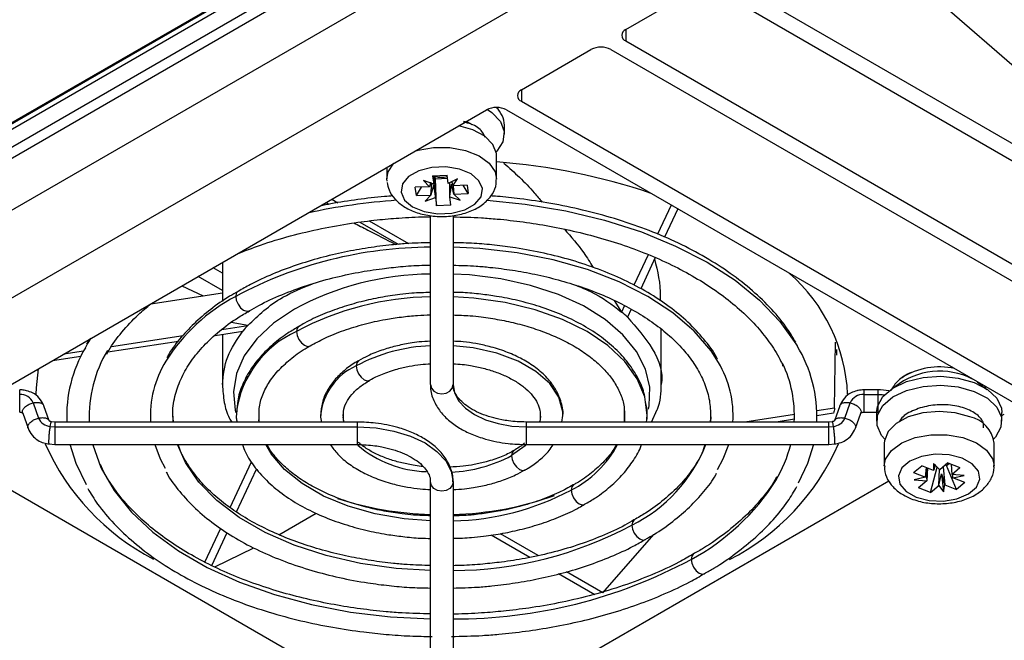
# Model space of a CAD drawing. Header units: millimetres. Extents: x -117 to 444, y -157 to 472.
# Tile 21 of 160: x 390 to 425, y -129 to -107. Entities that reach past the tile are written whole.
import ezdxf

# ---------------------------------------------------------------- set-up
doc = ezdxf.new("R2010")
doc.units = ezdxf.units.MM

msp = doc.modelspace()

# ---------------------------------------------------------------- linework, layer by layer
at = {"color": 7, "linetype": 'Continuous', "lineweight": 25}
for p, q in [((413.362, -98.251), (345.725, -137.297)), ((345.728, -136.891), (413.012, -98.049)), ((414.956, -99.172), (344.131, -140.059)), ((349.484, -133.859), (407.785, -100.202)), ((349.548, -133.866), (407.849, -100.209)), ((408.005, -100.313), (349.668, -133.99)), ((346.736, -141.67), (417.624, -100.747)), ((419.159, -103.412), (426.472, -109.775)), ((415.149, -105.646), (436.185, -117.79)), ((411.436, -107.381), (413.911, -105.952)), ((414.618, -105.952), (435.655, -118.096)), ((411.436, -107.381), (411.436, -107.789)), ((407.724, -109.524), (410.199, -108.095)), ((410.906, -108.095), (431.942, -120.239)), ((411.436, -107.789), (432.473, -119.933)), ((407.724, -109.524), (407.724, -109.932)), ((407.724, -109.932), (428.76, -122.076)), ((381.738, -124.525), (406.487, -110.238)), ((407.194, -110.238), (428.23, -122.382)), ((407.121, -111.098), (407.121, -110.783)), ((406.846, -112.69), (406.846, -111.873)), ((402.946, -112.282), (402.946, -112.69)), ((404.571, -112.577), (405.084, -112.555)), ((404.571, -112.577), (404.608, -112.872)), ((404.608, -112.872), (404.611, -112.575)), ((404.675, -112.683), (404.664, -112.595)), ((404.675, -112.683), (405.098, -112.665)), ((405.122, -112.85), (405.084, -112.555)), ((402.951, -112.773), (402.946, -112.69)), ((404.465, -112.968), (403.955, -112.989)), ((403.992, -113.286), (403.955, -112.989)), ((403.992, -113.286), (404.174, -112.98)), ((404.608, -112.872), (404.242, -112.745)), ((404.242, -112.745), (404.465, -112.968)), ((404.503, -113.264), (404.546, -112.85)), ((404.707, -113.642), (404.675, -112.683)), ((405.452, -112.693), (405.122, -112.85)), ((405.183, -113.325), (405.179, -112.823)), ((405.288, -112.932), (405.452, -112.693)), ((405.799, -112.911), (405.288, -112.932)), ((405.295, -112.932), (405.326, -113.229)), ((405.837, -113.207), (405.655, -112.917)), ((405.799, -112.911), (405.837, -113.207)), ((403.992, -113.286), (404.503, -113.264)), ((404.503, -113.264), (404.303, -113.486)), ((404.303, -113.486), (404.669, -113.347)), ((404.669, -113.347), (404.707, -113.642)), ((405.221, -113.62), (405.183, -113.325)), ((405.183, -113.325), (405.549, -113.452)), ((405.326, -113.229), (405.837, -113.207)), ((405.549, -113.452), (405.326, -113.229)), ((400.782, -113.531), (400.884, -113.59)), ((400.985, -113.414), (401.198, -113.538)), ((405.221, -113.62), (404.707, -113.642)), ((413.05, -113.618), (412.566, -114.66)), ((404.496, -119.999), (404.496, -113.997)), ((405.296, -113.988), (405.296, -119.999)), ((413.284, -113.754), (412.815, -114.764)), ((401.987, -114.227), (403.351, -115.015)), ((402.319, -114.184), (403.71, -114.988)), ((412.23, -115.383), (411.726, -116.47)), ((397.098, -115.658), (397.098, -117.041)), ((412.481, -115.483), (411.965, -116.596)), ((397.098, -116.654), (396.235, -116.156)), ((397.098, -116.042), (396.766, -115.85)), ((395.652, -116.492), (396.411, -116.845)), ((394.56, -117.131), (397.098, -116.738)), ((411.024, -117.012), (411.285, -117.42)), ((411.393, -117.187), (411.285, -117.42)), ((411.627, -117.322), (411.496, -117.604)), ((397.081, -118.041), (398.001, -117.898)), ((398.001, -117.898), (397.411, -117.798)), ((393.161, -118.647), (395.705, -118.253)), ((396.838, -118.249), (397.83, -118.096)), ((397.098, -118.209), (397.098, -120)), ((412.693, -120), (412.693, -118.023)), ((392.389, -118.376), (392.274, -118.563)), ((393.033, -118.838), (395.535, -118.451)), ((418.856, -120.838), (418.883, -118.492)), ((391.466, -118.909), (392.168, -118.8)), ((418.931, -118.958), (418.931, -118.752)), ((391.061, -119.143), (392.072, -118.987)), ((420.392, -120.187), (419.896, -120.187)), ((419.896, -120.352), (420.392, -120.352)), ((424.267, -120.195), (424.182, -120.045)), ((390.376, -120.647), (390.567, -121.19)), ((419.224, -121.19), (419.415, -120.647)), ((390.002, -121.01), (390.193, -121.553)), ((390.942, -121.291), (390.751, -120.748)), ((395.364, -121.33), (395.342, -121.041)), ((411.382, -120.951), (411.382, -121.33)), ((412.344, -121.33), (412.553, -120.884)), ((417.428, -121.059), (415.672, -121.33)), ((418.856, -120.838), (418.225, -120.936)), ((418.82, -121.015), (418.228, -121.107)), ((419.04, -120.748), (418.849, -121.291)), ((419.599, -121.553), (419.79, -121.01)), ((419.896, -120.981), (420.392, -120.981)), ((420.348, -120.988), (420.348, -121.303)), ((424.798, -121.303), (424.798, -120.988)), ((424.798, -121.099), (424.888, -121.047)), ((391.146, -121.331), (391.025, -121.318)), ((401.896, -121.33), (391.146, -121.33)), ((391.146, -121.33), (391.146, -121.5)), ((398.406, -121.33), (398.399, -121.256)), ((398.41, -121.33), (398.41, -121.235)), ((401.896, -121.5), (401.896, -121.33)), ((418.646, -121.33), (407.896, -121.33)), ((407.896, -121.33), (407.896, -121.5)), ((409.168, -121.33), (409.199, -121.094)), ((412.171, -121.33), (412.178, -121.237)), ((414.453, -121.15), (414.444, -121.33)), ((417.426, -121.231), (416.78, -121.33)), ((418.766, -121.318), (418.645, -121.331)), ((418.646, -121.5), (418.646, -121.33)), ((390.984, -121.483), (391.146, -121.5)), ((391.146, -121.5), (391.146, -122.13)), ((391.146, -121.5), (401.896, -121.5)), ((401.896, -122.13), (401.896, -121.5)), ((407.896, -121.5), (418.646, -121.5)), ((407.896, -121.5), (407.896, -122.13)), ((418.646, -121.5), (418.807, -121.483)), ((418.646, -122.13), (418.646, -121.5)), ((390.943, -122.109), (391.145, -122.13)), ((418.646, -122.13), (418.848, -122.109)), ((420.623, -122.079), (420.623, -122.895)), ((424.523, -122.895), (424.523, -122.079)), ((391.146, -122.13), (401.896, -122.13)), ((407.896, -122.13), (418.646, -122.13)), ((397.38, -124.368), (398.135, -122.741)), ((422.592, -123.023), (422.368, -122.8)), ((422.368, -122.8), (422.376, -123.047)), ((422.879, -122.778), (422.592, -123.023)), ((422.836, -122.877), (422.929, -122.798)), ((422.879, -122.778), (423.305, -122.945)), ((397.604, -124.525), (398.312, -123)), ((421.664, -123.127), (421.953, -122.881)), ((421.664, -123.127), (422.087, -123.293)), ((422.376, -123.047), (421.953, -122.881)), ((422.087, -123.293), (422.118, -122.946)), ((422.154, -122.96), (422.129, -123.417)), ((422.267, -123.829), (422.504, -122.936)), ((422.423, -122.879), (422.462, -122.894)), ((422.555, -123.584), (422.587, -123.008)), ((422.658, -123.166), (422.732, -123.812)), ((422.717, -122.916), (422.77, -123.56)), ((422.836, -122.877), (422.786, -122.857)), ((423.194, -123.726), (422.836, -122.877)), ((422.995, -122.824), (423.018, -123.19)), ((423.018, -123.19), (423.305, -122.945)), ((389.013, -123.419), (402.671, -131.304)), ((404.496, -129.668), (404.496, -123.462)), ((405.296, -123.462), (405.296, -129.668)), ((407.121, -131.304), (420.779, -123.419)), ((422.087, -123.293), (421.688, -123.38)), ((421.688, -123.38), (422.129, -123.417)), ((422.129, -123.417), (421.841, -123.662)), ((423.459, -123.227), (423.018, -123.19)), ((423.059, -123.314), (423.459, -123.227)), ((423.483, -123.48), (423.059, -123.314)), ((423.483, -123.48), (423.194, -123.726)), ((422.267, -123.829), (421.841, -123.662)), ((422.267, -123.829), (422.555, -123.584)), ((422.555, -123.584), (422.732, -123.812)), ((422.732, -123.812), (422.77, -123.56)), ((422.77, -123.56), (423.194, -123.726)), ((399.104, -125.333), (400.435, -124.567)), ((405.296, -124.658), (405.94, -124.627)), ((405.464, -124.657), (405.453, -124.65)), ((405.836, -124.638), (405.828, -124.632)), ((396.478, -126.31), (397.038, -125.104)), ((396.721, -126.426), (397.265, -125.254)), ((408.029, -126.137), (406.657, -125.345)), ((408.324, -126.073), (406.977, -125.296)), ((410.619, -127.398), (412.43, -125.328)), ((396.828, -126.477), (398.215, -125.796)), ((410.619, -127.398), (409.328, -126.653)), ((410.336, -127.469), (409.05, -126.727))]:
    msp.add_line(p, q, dxfattribs=at)
at = {"color": 7, "linetype": 'Continuous', "lineweight": 25, "flags": 128}
for points in [[(406.52, -110.22), (406.674, -110.326), (406.978, -110.646), (407.115, -111.003), (407.071, -111.368), (406.851, -111.711), (406.83, -111.732)], [(406.846, -111.873), (406.84, -111.79), (406.712, -111.463), (406.421, -111.172), (405.996, -110.944), (405.506, -110.804)], [(403.938, -111.709), (404.051, -111.675), (404.607, -111.577), (405.188, -111.577), (405.743, -111.676), (406.223, -111.866), (406.585, -112.128), (406.797, -112.441), (406.845, -112.703)], [(402.946, -112.69), (402.995, -112.438), (403.197, -112.137)], [(403.45, -113.16), (403.573, -113.442), (403.857, -113.682), (404.265, -113.852), (404.75, -113.931), (405.252, -113.91), (405.711, -113.79), (406.072, -113.588), (406.291, -113.326), (406.342, -113.037), (406.218, -112.755), (405.935, -112.514), (405.526, -112.344), (405.041, -112.265), (404.539, -112.287), (404.08, -112.406), (403.719, -112.609), (403.5, -112.871), (403.45, -113.16)], [(406.494, -113.452), (407.862, -113.589), (409.299, -113.828), (410.68, -114.159), (411.989, -114.576), (413.208, -115.076), (414.323, -115.651), (415.319, -116.294), (416.185, -116.998), (416.908, -117.754), (417.48, -118.551), (417.524, -118.625)], [(414.73, -119.217), (414.465, -118.805), (413.865, -118.104), (413.113, -117.453), (412.219, -116.865), (411.201, -116.349), (410.074, -115.915), (408.859, -115.569), (407.576, -115.318), (406.248, -115.165), (405.296, -115.118)], [(412.245, -120.874), (412.269, -120.749), (412.291, -120.095), (412.139, -119.446), (411.818, -118.818), (411.334, -118.226), (410.7, -117.683), (409.929, -117.203), (409.04, -116.796), (408.055, -116.473), (406.995, -116.24), (405.886, -116.103), (405.296, -116.071)], [(397.659, -116.679), (397.655, -116.682), (397.593, -116.753), (397.572, -116.865)], [(397.572, -116.865), (397.593, -117.003), (397.655, -117.144), (397.746, -117.268), (397.855, -117.355), (397.963, -117.393), (398.055, -117.375), (398.061, -117.371)], [(412.195, -121.223), (412.198, -121.093), (412.108, -120.434), (411.841, -119.79), (411.402, -119.179), (410.803, -118.615), (410.059, -118.112), (409.188, -117.683), (408.211, -117.337), (407.152, -117.084), (406.038, -116.929), (405.296, -116.884)], [(399.658, -117.317), (398.92, -117.814), (398.321, -118.37), (397.877, -118.972), (397.598, -119.607), (397.49, -120.259), (397.555, -120.912), (397.574, -120.988)], [(399.819, -117.927), (399.815, -117.929), (399.753, -118), (399.732, -118.112)], [(399.732, -118.112), (399.753, -118.25), (399.815, -118.391), (399.907, -118.515), (400.015, -118.602), (400.123, -118.64), (400.215, -118.622), (400.218, -118.62)], [(392.23, -118.689), (392.311, -118.551), (392.441, -118.346)], [(409.201, -121.094), (409.195, -120.963), (409.054, -120.45), (408.731, -119.965), (408.241, -119.529), (407.605, -119.162), (406.85, -118.879), (406.01, -118.693), (405.296, -118.619)], [(401.937, -119.151), (401.934, -119.153), (401.873, -119.223), (401.852, -119.336)], [(390.556, -119.434), (390.476, -120.115), (390.471, -120.34)], [(401.852, -119.336), (401.873, -119.473), (401.934, -119.615), (402.026, -119.738), (402.134, -119.826), (402.243, -119.863), (402.334, -119.846), (402.336, -119.845)], [(404.496, -119.999), (404.526, -120.124), (404.613, -120.23), (404.743, -120.3), (404.896, -120.325), (405.049, -120.3), (405.178, -120.23), (405.265, -120.124), (405.296, -119.999)], [(405.296, -119.999), (405.346, -120.291), (405.494, -120.573), (405.734, -120.832), (406.057, -121.06), (406.451, -121.247), (406.901, -121.385), (407.388, -121.471), (407.896, -121.5)], [(420.348, -120.988), (420.379, -120.774), (420.573, -120.426), (420.928, -120.124), (421.417, -119.891), (421.999, -119.747), (422.628, -119.704), (423.253, -119.765), (423.822, -119.925), (424.29, -120.172), (424.619, -120.484), (424.783, -120.837), (424.798, -120.988)], [(420.639, -121.937), (420.527, -121.807), (420.364, -121.454), (420.379, -121.089), (420.573, -120.741), (420.928, -120.438), (421.417, -120.205), (421.999, -120.062), (422.628, -120.019), (423.253, -120.08), (423.822, -120.24), (424.29, -120.486), (424.619, -120.798), (424.783, -121.152), (424.767, -121.517), (424.574, -121.865), (424.508, -121.937)], [(423.926, -119.898), (423.928, -119.899), (424.151, -120.083)], [(420.392, -120.352), (420.542, -120.357), (420.629, -120.364)], [(395.347, -121.33), (395.344, -121.282), (395.339, -121.036)], [(401.415, -121.33), (401.413, -121.32), (401.391, -121.065)], [(411.392, -120.931), (411.393, -120.938), (411.385, -121.33)], [(423.668, -121.147), (423.143, -121.002), (422.568, -120.953), (421.994, -121.004), (421.471, -121.15), (421.046, -121.379), (420.756, -121.67), (420.628, -121.997), (420.623, -122.079)], [(408.4, -121.121), (408.379, -121.32), (408.376, -121.33)], [(401.896, -121.5), (402.559, -121.537), (403.197, -121.649), (403.785, -121.83), (404.3, -122.074), (404.723, -122.372), (405.037, -122.711), (405.23, -123.079), (405.296, -123.462)], [(420.623, -122.89), (420.671, -122.647), (420.882, -122.335), (421.243, -122.072), (421.723, -121.882), (422.278, -121.782), (422.859, -121.782), (423.415, -121.88), (423.896, -122.068), (424.26, -122.33), (424.473, -122.642), (424.523, -122.878)], [(392.267, -123.561), (391.897, -122.806), (391.685, -122.13)], [(392.493, -122.13), (392.495, -122.142), (392.782, -122.949)], [(394.695, -122.13), (394.891, -122.641), (395.061, -122.969)], [(404.496, -126.606), (403.272, -126.53), (402.004, -126.352), (400.791, -126.076), (399.654, -125.707), (398.614, -125.252), (397.692, -124.719), (396.904, -124.119), (396.264, -123.463), (395.786, -122.762), (395.509, -122.13)], [(404.496, -124.84), (403.561, -124.767), (402.532, -124.59), (401.567, -124.318), (400.693, -123.958), (399.934, -123.519), (399.31, -123.015), (398.838, -122.458), (398.646, -122.13)], [(407.894, -122.141), (407.863, -122.17), (407.374, -122.524)], [(407.456, -122.342), (407.396, -122.411), (407.374, -122.524)], [(414.7, -123.02), (414.9, -122.641), (415.096, -122.13)], [(418.106, -122.13), (417.894, -122.806), (417.561, -123.497)], [(421.759, -123.996), (422.219, -124.115), (422.721, -124.136), (423.206, -124.057), (423.614, -123.886), (423.896, -123.646), (424.019, -123.364), (423.968, -123.075), (423.748, -122.813), (423.387, -122.611), (422.928, -122.492), (422.425, -122.471), (421.941, -122.55), (421.533, -122.72), (421.25, -122.961), (421.127, -123.243), (421.178, -123.532), (421.398, -123.794), (421.759, -123.996)], [(407.374, -122.524), (407.396, -122.661), (407.457, -122.803), (407.549, -122.926), (407.657, -123.014), (407.765, -123.051), (407.854, -123.035)], [(392.782, -122.949), (392.79, -122.966), (393.249, -123.764), (393.864, -124.527), (394.63, -125.243), (395.534, -125.903), (396.564, -126.498), (397.707, -127.02), (398.948, -127.461), (400.269, -127.817), (401.652, -128.081), (403.079, -128.252), (404.496, -128.324)], [(405.296, -123.462), (405.265, -123.587), (405.178, -123.693), (405.049, -123.764), (404.896, -123.789), (404.743, -123.764), (404.613, -123.693), (404.526, -123.587), (404.496, -123.462)], [(409.573, -123.566), (409.515, -123.635), (409.494, -123.748)], [(409.494, -123.748), (409.515, -123.885), (409.576, -124.026), (409.668, -124.15), (409.776, -124.237), (409.885, -124.275), (409.972, -124.259)], [(411.73, -124.815), (411.675, -124.882), (411.654, -124.995)], [(411.654, -124.995), (411.675, -125.132), (411.737, -125.273), (411.828, -125.397), (411.937, -125.484), (412.045, -125.522), (412.132, -125.507)], [(413.834, -126.03), (413.779, -126.096), (413.757, -126.209)], [(413.757, -126.209), (413.779, -126.346), (413.84, -126.488), (413.932, -126.612), (414.04, -126.699), (414.149, -126.736), (414.235, -126.721)]]:
    msp.add_lwpolyline(points, dxfattribs=at)
at = {"color": 7, "linetype": 'Continuous', "lineweight": 25}
for centre, radius, start, end in [((411.514, -107.585), 0.218, 110.7834, 249.2166), ((410.552, -108.777), 0.769, 62.6097, 117.3903), ((407.801, -109.728), 0.218, 110.7834, 249.2166), ((406.84, -110.92), 0.769, 62.6097, 117.3903), ((406.222, -110.811), 0.899, 1.788, 47.0391), ((405.222, -134.125), 22.096, 71.2211, 85.7864), ((404.896, -111.94), 0.695, 250.4522, 286.265), ((404.759, -134.974), 21.572, 93.8994, 102.3718), ((404.545, -129.91), 14.791, 90.1915, 118.1279), ((404.609, -126.526), 10.456, 90.6237, 118.2672), ((413.203, -120.64), 6.125, 2.7983, 48.5908), ((400.668, -122.691), 6.598, 117.9853, 147.702), ((404.619, -127.212), 10.329, 90.6827, 118.237), ((401.251, -121.475), 3.69, 114.3096, 172.0212), ((404.738, -124.745), 6.131, 92.266, 118.0843), ((396.325, -121.117), 4.76, 149.3385, 182.5737), ((396.888, -121.126), 4.523, 148.8068, 182.5945), ((413.452, -121.118), 4.774, 357.447, 31.4789), ((398.266, -121.116), 3.726, 148.4537, 183.304), ((411.536, -121.115), 3.715, 356.6702, 30.7101), ((413.064, -121.102), 4.364, 357.0014, 25.2981), ((402.723, -121.292), 2.142, 114.013, 174.6294), ((422.596, -122.089), 2.567, 63.0277, 128.5873), ((422.571, -121.819), 2.449, 77.0165, 122.5659), ((389.922, -120.847), 0.496, 23.7275, 93.0846), ((419.869, -120.847), 0.496, 86.9154, 156.2725), ((420.395, -122.301), 2.114, 79.3575, 90.1053), ((391.01, -121.002), 0.482, 203.0711, 266.8927), ((418.781, -121.002), 0.482, 273.1073, 336.9289), ((423.443, -122.212), 1.089, 7.0479, 78.0715), ((398.63, -118.602), 8.579, 204.0824, 242.3424), ((411.341, -118.773), 8.346, 296.9288, 336.5017), ((404.472, -119.131), 3.962, 229.7978, 268.034), ((407.723, -120.288), 3.887, 297.101, 331.6963), ((409.191, -120.096), 5.483, 296.6883, 338.2154), ((412.51, -120.895), 4.945, 329.5198, 345.5303), ((405.016, -118.088), 5.024, 272.4969, 297.9968), ((409.931, -119.075), 8.096, 298.2091, 327.6791), ((405.101, -115.48), 9.362, 271.1903, 297.9808), ((404.8, -112.924), 11.691, 251.9884, 268.5083), ((405.043, -113.261), 11.352, 271.2752, 289.8871), ((405.209, -112.913), 13.693, 270.3623, 298.0769), ((405.357, -110.589), 17.736, 269.8009, 298.2704)]:
    msp.add_arc(centre, radius, start, end, dxfattribs=at)
for centre, major_axis, ratio, start_param, end_param in [((404.778, -112.701), (0.367, 1.73), 0.14415, 1.663635, 1.755781), ((404.771, -112.795), (0.44, 1.532), 0.084937, 1.66535, 1.906417), ((404.972, -112.825), (-0.233, 1.842), 0.203986, 1.586914, 1.832097), ((404.822, -113.009), (0.225, 1.909), 0.207809, 4.570599, 4.806057), ((405.013, -112.623), (-0.42, 1.473), 0.097618, 4.260677, 4.511463), ((405.022, -112.691), (-0.398, 1.698), 0.118562, 4.541948, 4.6285), ((422.523, -123.066), (0.21, 1.418), 0.283067, 1.538152, 1.773611), ((422.554, -122.945), (0.06, 1.844), 0.229905, 1.586346, 1.837132), ((422.43, -123.144), (0.466, 1.696), 0.044232, 1.399787, 1.525312), ((422.445, -123.07), (0.402, 1.763), 0.126709, 4.445926, 4.686992), ((422.711, -122.97), (-0.446, 1.658), 0.059668, 1.673124, 1.918307), ((422.624, -123.22), (-0.154, 1.928), 0.221019, 4.646104, 4.709114)]:
    msp.add_ellipse(centre, major_axis=major_axis, ratio=ratio, start_param=start_param, end_param=end_param, dxfattribs=at)
for points, knots in [([(405.97, -110.772), (405.941, -110.749), (405.867, -110.691), (405.743, -110.666), (405.668, -110.651)], [0, 0, 0, 0, 0.3898428, 1, 1, 1, 1]), ([(406.436, -111.219), (406.407, -111.146), (406.335, -110.965), (406.044, -110.761), (405.764, -110.694), (405.671, -110.671)], [0, 0, 0, 0, 0.306809, 0.769558, 1, 1, 1, 1]), ([(407.104, -112.128), (407.477, -112.461), (407.955, -112.89), (408.369, -113.404), (408.46, -113.517)], [0, 0, 0, 0, 0.778786, 1, 1, 1, 1]), ([(402.954, -112.815), (402.973, -112.907), (403.019, -113.121), (403.219, -113.417), (403.534, -113.684), (403.953, -113.887), (404.456, -114.011), (405.001, -114.042), (405.542, -113.973), (406.041, -113.806), (406.441, -113.553), (406.707, -113.233), (406.843, -112.94), (406.83, -112.761), (406.826, -112.707)], [0, 0, 0, 0, 0.060245, 0.140823, 0.224778, 0.315978, 0.411292, 0.50667, 0.602468, 0.699791, 0.800181, 0.885059, 0.964736, 1, 1, 1, 1]), ([(403.162, -113.295), (403.063, -113.303), (402.644, -113.334), (401.903, -113.422), (401.135, -113.535), (400.696, -113.628), (400.57, -113.655)], [0, 0, 0, 0, 0.112114, 0.474743, 0.849089, 1, 1, 1, 1]), ([(417.477, -118.497), (417.366, -118.311), (417.106, -117.878), (416.556, -117.238), (415.862, -116.578), (415.061, -115.968), (414.169, -115.409), (413.194, -114.909), (412.149, -114.469), (411.051, -114.095), (409.923, -113.791), (408.796, -113.557), (407.778, -113.407), (407.06, -113.325), (406.71, -113.302), (406.63, -113.297)], [0, 0, 0, 0, 0.066962, 0.156005, 0.244941, 0.333674, 0.422112, 0.51014, 0.597603, 0.684176, 0.769165, 0.850792, 0.928139, 0.983501, 1, 1, 1, 1]), ([(397.612, -115.361), (397.888, -115.252), (398.498, -115.011), (399.509, -114.709), (400.592, -114.45), (401.625, -114.267), (402.547, -114.148), (403.422, -114.072), (404.056, -114.038), (404.432, -114.033), (404.496, -114.033)], [0, 0, 0, 0, 0.136666, 0.301988, 0.463142, 0.613832, 0.741531, 0.847165, 0.974019, 1, 1, 1, 1]), ([(405.296, -114.04), (405.632, -114.047), (406.158, -114.057), (406.989, -114.124), (407.799, -114.214), (408.744, -114.364), (409.706, -114.565), (410.674, -114.821), (411.623, -115.131), (412.536, -115.493), (413.398, -115.904), (414.196, -116.36), (414.923, -116.857), (415.569, -117.391), (416.131, -117.958), (416.593, -118.556), (416.892, -119.022), (416.999, -119.29), (417.021, -119.347)], [0, 0, 0, 0, 0.062362, 0.097401, 0.155388, 0.215215, 0.278984, 0.345049, 0.412745, 0.481552, 0.551122, 0.621236, 0.691787, 0.762777, 0.834318, 0.906693, 0.980388, 1, 1, 1, 1]), ([(401.766, -114.255), (401.929, -114.337), (402.37, -114.557), (402.919, -114.842), (403.264, -115.022)], [0, 0, 0, 0, 0.369575, 1, 1, 1, 1]), ([(409.252, -114.479), (409.493, -114.75), (409.873, -115.177), (410.167, -115.66), (410.274, -115.836)], [0, 0, 0, 0, 0.634837, 1, 1, 1, 1]), ([(404.496, -114.959), (404.204, -114.966), (403.74, -114.976), (403.002, -115.044), (402.271, -115.136), (401.422, -115.289), (400.563, -115.493), (399.704, -115.753), (398.874, -116.07), (398.185, -116.382), (397.805, -116.604), (397.663, -116.687)], [0, 0, 0, 0, 0.114965, 0.182525, 0.29425, 0.409423, 0.532117, 0.659177, 0.789367, 0.921749, 1, 1, 1, 1]), ([(414.692, -119.093), (414.682, -119.07), (414.563, -118.823), (414.22, -118.381), (413.666, -117.777), (412.994, -117.223), (412.233, -116.721), (411.39, -116.276), (410.482, -115.892), (409.528, -115.575), (408.54, -115.322), (407.617, -115.15), (406.781, -115.042), (406.04, -114.973), (405.546, -114.963), (405.296, -114.958)], [0, 0, 0, 0, 0.009152, 0.101524, 0.193818, 0.285828, 0.377408, 0.468354, 0.558414, 0.647002, 0.732663, 0.818702, 0.880646, 0.939479, 1, 1, 1, 1]), ([(398.065, -117.381), (398.173, -117.316), (398.523, -117.105), (399.203, -116.798), (400.082, -116.468), (400.997, -116.205), (401.896, -116.01), (402.706, -115.883), (403.461, -115.802), (404.037, -115.76), (404.394, -115.755), (404.496, -115.753)], [0, 0, 0, 0, 0.065605, 0.2136, 0.360085, 0.503397, 0.638943, 0.759123, 0.851783, 0.957852, 1, 1, 1, 1]), ([(405.296, -115.759), (405.571, -115.765), (406.012, -115.775), (406.716, -115.841), (407.417, -115.929), (408.229, -116.077), (409.047, -116.273), (409.86, -116.522), (410.643, -116.821), (411.381, -117.167), (412.059, -117.556), (412.667, -117.984), (413.197, -118.444), (413.643, -118.935), (414.001, -119.453), (414.263, -119.998), (414.431, -120.566), (414.443, -120.951), (414.449, -121.145)], [0, 0, 0, 0, 0.055564, 0.088815, 0.14377, 0.200365, 0.260573, 0.322809, 0.386437, 0.450976, 0.516132, 0.58177, 0.647912, 0.714751, 0.782749, 0.852723, 0.925943, 1, 1, 1, 1]), ([(412.457, -115.534), (412.563, -115.977), (412.682, -116.471), (412.659, -116.968), (412.657, -117.019)], [0, 0, 0, 0, 0.896207, 1, 1, 1, 1]), ([(398.001, -117.898), (398.374, -117.539), (398.978, -116.956), (399.933, -116.567), (400.299, -116.418)], [0, 0, 0, 0, 0.61664, 1, 1, 1, 1]), ([(409.666, -116.472), (409.842, -116.543), (410.48, -116.797), (410.947, -117.158), (411.285, -117.42)], [0, 0, 0, 0, 0.276029, 1, 1, 1, 1]), ([(397.663, -116.687), (397.56, -116.745), (397.205, -116.941), (396.674, -117.323), (396.072, -117.831), (395.569, -118.386), (395.253, -118.792), (395.139, -119.019), (395.129, -119.04)], [0, 0, 0, 0, 0.090222, 0.309168, 0.529968, 0.752706, 0.977865, 1, 1, 1, 1]), ([(404.496, -116.726), (404.274, -116.732), (403.909, -116.741), (403.317, -116.807), (402.712, -116.898), (402.017, -117.05), (401.324, -117.25), (400.65, -117.506), (400.144, -117.736), (399.887, -117.894), (399.822, -117.934)], [0, 0, 0, 0, 0.127473, 0.2100349, 0.3463028, 0.4864063, 0.6353051, 0.7891204, 0.94642, 1, 1, 1, 1]), ([(412.128, -120.552), (412.12, -120.49), (412.086, -120.227), (411.887, -119.78), (411.544, -119.228), (411.078, -118.718), (410.515, -118.256), (409.866, -117.85), (409.15, -117.505), (408.391, -117.224), (407.621, -117.011), (406.917, -116.87), (406.265, -116.781), (405.746, -116.73), (405.414, -116.723), (405.296, -116.721)], [0, 0, 0, 0, 0.029084, 0.123263, 0.217858, 0.312338, 0.406215, 0.499152, 0.590725, 0.680137, 0.765009, 0.843734, 0.900956, 0.964696, 1, 1, 1, 1]), ([(392.994, -118.914), (393.015, -118.872), (393.15, -118.606), (393.519, -118.134), (394.016, -117.577), (394.406, -117.257), (394.56, -117.131)], [0, 0, 0, 0, 0.066694, 0.421362, 0.772889, 1, 1, 1, 1]), ([(395.342, -121.041), (395.341, -121.03), (395.322, -120.797), (395.416, -120.362), (395.63, -119.745), (395.972, -119.167), (396.42, -118.616), (396.98, -118.099), (397.529, -117.684), (397.924, -117.46), (398.065, -117.381)], [0, 0, 0, 0, 0.008282, 0.177976, 0.331543, 0.481303, 0.628528, 0.774319, 0.919301, 1, 1, 1, 1]), ([(400.22, -118.625), (400.388, -118.532), (400.755, -118.327), (401.404, -118.069), (402.128, -117.845), (402.818, -117.692), (403.456, -117.595), (403.992, -117.536), (404.341, -117.527), (404.496, -117.523)], [0, 0, 0, 0, 0.147604, 0.323401, 0.493118, 0.661051, 0.782905, 0.904085, 1, 1, 1, 1]), ([(405.296, -117.526), (405.498, -117.531), (405.836, -117.54), (406.387, -117.603), (406.955, -117.689), (407.604, -117.833), (408.245, -118.021), (408.865, -118.256), (409.442, -118.535), (409.961, -118.851), (410.413, -119.201), (410.787, -119.577), (411.083, -119.977), (411.283, -120.402), (411.386, -120.729), (411.382, -120.915), (411.382, -120.951)], [0, 0, 0, 0, 0.062502, 0.104434, 0.173553, 0.244477, 0.319639, 0.397001, 0.47578, 0.555452, 0.635848, 0.717149, 0.800026, 0.885953, 0.977593, 1, 1, 1, 1]), ([(411.496, -117.604), (411.819, -117.971), (412.473, -118.717), (412.774, -119.574), (412.692, -119.999), (412.692, -120)], [0, 0, 0, 0, 0.491284, 0.998034, 1, 1, 1, 1]), ([(397.099, -120), (397.131, -119.667), (397.195, -119.009), (397.62, -118.398), (397.83, -118.096)], [0, 0, 0, 0, 0.506506, 1, 1, 1, 1]), ([(399.822, -117.934), (399.689, -118.011), (399.353, -118.204), (398.891, -118.564), (398.437, -119.006), (398.067, -119.492), (397.794, -120.018), (397.632, -120.509), (397.618, -120.825), (397.613, -120.949)], [0, 0, 0, 0, 0.101101, 0.255103, 0.410836, 0.568545, 0.728994, 0.893797, 1, 1, 1, 1]), ([(404.496, -118.462), (404.359, -118.467), (404.113, -118.476), (403.699, -118.538), (403.249, -118.628), (402.748, -118.777), (402.302, -118.951), (402.049, -119.094), (401.94, -119.156)], [0, 0, 0, 0, 0.143326, 0.258128, 0.446864, 0.639793, 0.843957, 1, 1, 1, 1]), ([(409.199, -121.094), (409.2, -121.091), (409.223, -120.919), (409.138, -120.582), (408.937, -120.12), (408.61, -119.71), (408.195, -119.354), (407.712, -119.059), (407.172, -118.819), (406.634, -118.65), (406.122, -118.542), (405.694, -118.475), (405.417, -118.465), (405.296, -118.46)], [0, 0, 0, 0, 0.002619, 0.12329, 0.237801, 0.352708, 0.465742, 0.575265, 0.679527, 0.787056, 0.866386, 0.941417, 1, 1, 1, 1]), ([(398.41, -121.235), (398.403, -121.106), (398.388, -120.814), (398.514, -120.367), (398.754, -119.901), (399.103, -119.46), (399.559, -119.053), (399.937, -118.773), (400.184, -118.644), (400.22, -118.625)], [0, 0, 0, 0, 0.14117, 0.319034, 0.488064, 0.651772, 0.812917, 0.972665, 1, 1, 1, 1]), ([(401.94, -119.156), (401.901, -119.177), (401.706, -119.279), (401.411, -119.506), (401.067, -119.838), (400.805, -120.219), (400.626, -120.641), (400.603, -120.94), (400.592, -121.092)], [0, 0, 0, 0, 0.0461619, 0.2292915, 0.4157082, 0.605571, 0.8004546, 1, 1, 1, 1]), ([(402.336, -119.846), (402.343, -119.842), (402.468, -119.758), (402.793, -119.616), (403.26, -119.451), (403.724, -119.346), (404.12, -119.278), (404.377, -119.268), (404.496, -119.263)], [0, 0, 0, 0, 0.013339, 0.246718, 0.499167, 0.687595, 0.855386, 1, 1, 1, 1]), ([(405.296, -119.262), (405.406, -119.266), (405.616, -119.274), (405.975, -119.33), (406.374, -119.411), (406.812, -119.544), (407.222, -119.713), (407.59, -119.916), (407.899, -120.146), (408.14, -120.395), (408.307, -120.658), (408.397, -120.899), (408.39, -121.051), (408.387, -121.115)], [0, 0, 0, 0, 0.062326, 0.1179421, 0.2090189, 0.3015556, 0.3986665, 0.4976568, 0.5978836, 0.6996522, 0.8047258, 0.9180927, 1, 1, 1, 1]), ([(421.581, -119.568), (421.492, -119.607), (421.394, -119.65), (421.317, -119.709), (421.31, -119.715)], [0, 0, 0, 0, 0.904468, 1, 1, 1, 1]), ([(397.098, -120.005), (397.115, -120.213), (397.146, -120.61), (397.264, -121.065), (397.403, -121.283), (397.434, -121.33)], [0, 0, 0, 0, 0.461722, 0.881617, 1, 1, 1, 1]), ([(401.404, -121.071), (401.401, -121.031), (401.393, -120.888), (401.486, -120.649), (401.685, -120.351), (401.964, -120.079), (402.215, -119.922), (402.336, -119.846)], [0, 0, 0, 0, 0.099203, 0.352111, 0.578461, 0.7973, 1, 1, 1, 1]), ([(404.501, -120.011), (404.499, -120.024), (404.478, -120.192), (404.573, -120.508), (404.789, -120.916), (405.114, -121.262), (405.507, -121.545), (405.955, -121.771), (406.405, -121.929), (406.843, -122.034), (407.324, -122.112), (407.68, -122.123), (407.896, -122.13)], [0, 0, 0, 0, 0.010428, 0.139174, 0.259958, 0.380089, 0.495461, 0.602935, 0.712835, 0.794508, 0.875165, 1, 1, 1, 1]), ([(407.896, -121.33), (407.685, -121.323), (407.389, -121.312), (406.974, -121.243), (406.642, -121.163), (406.287, -121.039), (405.969, -120.883), (405.702, -120.702), (405.495, -120.504), (405.361, -120.297), (405.295, -120.131), (405.305, -120.032), (405.308, -119.998)], [0, 0, 0, 0, 0.147808, 0.207345, 0.304378, 0.402257, 0.504293, 0.607799, 0.712863, 0.821424, 0.940034, 1, 1, 1, 1]), ([(412.553, -120.884), (412.555, -120.881), (412.689, -120.595), (412.691, -120.293), (412.693, -119.995)], [0, 0, 0, 0, 0.010264, 1, 1, 1, 1]), ([(421.31, -119.715), (421.244, -119.76), (421.036, -119.904), (420.926, -120.094), (420.85, -120.224)], [0, 0, 0, 0, 0.316941, 1, 1, 1, 1]), ([(390.14, -120.219), (390.113, -120.211), (390.037, -120.19), (389.951, -120.188), (389.896, -120.187)], [0, 0, 0, 0, 0.349355, 1, 1, 1, 1]), ([(389.896, -120.352), (389.896, -120.311), (389.896, -120.272), (389.896, -120.213), (389.896, -120.193), (389.896, -120.187)], [0, 0, 0, 0, 0.5, 0.5, 1, 1, 1, 1]), ([(389.896, -120.98), (389.896, -120.98), (389.896, -120.982), (389.896, -120.967), (389.896, -120.915), (389.896, -120.821), (389.896, -120.728), (389.896, -120.649), (389.896, -120.567), (389.896, -120.463), (389.896, -120.396), (389.896, -120.352)], [0, 0, 0, 0, 0.01223, 0.105417, 0.278771, 0.452125, 0.545312, 0.640333, 0.735197, 0.827949, 1, 1, 1, 1]), ([(390.751, -120.747), (390.704, -120.653), (390.614, -120.472), (390.381, -120.294), (390.211, -120.242), (390.139, -120.22)], [0, 0, 0, 0, 0.38612, 0.740657, 1, 1, 1, 1]), ([(419.65, -120.221), (419.579, -120.242), (419.409, -120.294), (419.177, -120.472), (419.087, -120.653), (419.04, -120.747)], [0, 0, 0, 0, 0.257378, 0.612856, 1, 1, 1, 1]), ([(419.896, -120.187), (419.828, -120.189), (419.741, -120.191), (419.665, -120.213), (419.649, -120.218)], [0, 0, 0, 0, 0.782889, 1, 1, 1, 1]), ([(419.896, -120.187), (419.896, -120.193), (419.896, -120.213), (419.896, -120.272), (419.896, -120.311), (419.896, -120.352)], [0, 0, 0, 0, 0.5, 0.5, 1, 1, 1, 1]), ([(419.896, -120.352), (419.896, -120.396), (419.896, -120.463), (419.896, -120.567), (419.896, -120.649), (419.896, -120.728), (419.896, -120.821), (419.896, -120.915), (419.896, -120.967), (419.896, -120.982), (419.896, -120.98), (419.896, -120.98)], [0, 0, 0, 0, 0.172051, 0.264803, 0.359667, 0.454688, 0.547875, 0.721229, 0.894583, 0.98777, 1, 1, 1, 1]), ([(420.392, -120.187), (420.392, -120.193), (420.392, -120.213), (420.392, -120.272), (420.392, -120.311), (420.392, -120.352)], [0, 0, 0, 0, 0.5, 0.5, 1, 1, 1, 1]), ([(420.392, -120.352), (420.392, -120.396), (420.392, -120.463), (420.392, -120.567), (420.392, -120.649), (420.392, -120.728), (420.392, -120.821), (420.392, -120.915), (420.392, -120.967), (420.392, -120.983), (420.392, -120.979), (420.392, -120.979)], [0, 0, 0, 0, 0.1684629, 0.2592802, 0.3521652, 0.4452047, 0.5364479, 0.7061864, 0.8759248, 0.9671681, 1, 1, 1, 1]), ([(390.008, -121.007), (390.002, -120.994), (389.985, -120.956), (390.01, -120.891), (390.055, -120.826), (390.105, -120.778), (390.166, -120.734), (390.254, -120.684), (390.328, -120.662), (390.376, -120.647)], [0, 0, 0, 0, 0.1074918, 0.3220145, 0.4373315, 0.5549188, 0.6723108, 0.7870895, 1, 1, 1, 1]), ([(390.376, -120.647), (390.424, -120.639), (390.498, -120.627), (390.587, -120.635), (390.648, -120.65), (390.697, -120.676), (390.735, -120.708), (390.741, -120.736), (390.744, -120.751)], [0, 0, 0, 0, 0.270265, 0.415963, 0.564978, 0.714241, 0.860622, 1, 1, 1, 1]), ([(412.178, -121.237), (412.188, -121.16), (412.212, -120.964), (412.169, -120.769), (412.143, -120.65)], [0, 0, 0, 0, 0.391112, 1, 1, 1, 1]), ([(419.047, -120.751), (419.05, -120.736), (419.056, -120.708), (419.095, -120.676), (419.143, -120.65), (419.204, -120.635), (419.293, -120.627), (419.367, -120.639), (419.415, -120.647)], [0, 0, 0, 0, 0.139378, 0.285759, 0.435022, 0.584037, 0.729735, 1, 1, 1, 1]), ([(419.415, -120.647), (419.463, -120.662), (419.537, -120.684), (419.626, -120.734), (419.687, -120.778), (419.736, -120.826), (419.781, -120.891), (419.806, -120.956), (419.789, -120.994), (419.783, -121.007)], [0, 0, 0, 0, 0.212911, 0.327689, 0.445081, 0.562668, 0.677986, 0.892508, 1, 1, 1, 1]), ([(424.143, -121.537), (424.15, -121.483), (424.169, -121.316), (423.937, -121.054), (423.497, -120.816), (422.905, -120.698), (422.262, -120.72), (421.679, -120.887), (421.282, -121.106), (421.182, -121.276), (421.154, -121.323)], [0, 0, 0, 0, 0.069941, 0.215481, 0.361021, 0.506563, 0.652098, 0.797658, 0.943138, 1, 1, 1, 1]), ([(389.896, -120.981), (389.903, -120.981), (389.918, -120.981), (389.947, -120.986), (389.979, -120.996), (389.999, -121.009), (390, -121.009), (390, -121.009)], [0, 0, 0, 0, 0.094538, 0.202617, 0.455996, 0.75236, 1, 1, 1, 1]), ([(397.613, -120.949), (397.601, -121.026), (397.582, -121.154), (397.607, -121.28), (397.617, -121.33)], [0, 0, 0, 0, 0.602752, 1, 1, 1, 1]), ([(401.43, -121.33), (401.421, -121.308), (401.387, -121.22), (401.397, -121.135), (401.404, -121.071)], [0, 0, 0, 0, 0.2536151, 1, 1, 1, 1]), ([(419.791, -121.009), (419.791, -121.009), (419.792, -121.009), (419.812, -120.996), (419.844, -120.986), (419.874, -120.981), (419.889, -120.981), (419.896, -120.981)], [0, 0, 0, 0, 0.24764, 0.544004, 0.797383, 0.905462, 1, 1, 1, 1]), ([(390.199, -121.55), (390.193, -121.538), (390.176, -121.499), (390.201, -121.433), (390.246, -121.369), (390.296, -121.321), (390.356, -121.276), (390.445, -121.227), (390.519, -121.205), (390.567, -121.19)], [0, 0, 0, 0, 0.1078802, 0.3223094, 0.4375763, 0.5551125, 0.6724534, 0.7871821, 1, 1, 1, 1]), ([(390.567, -121.19), (390.615, -121.182), (390.689, -121.17), (390.778, -121.178), (390.839, -121.193), (390.887, -121.219), (390.922, -121.246), (390.928, -121.269), (390.93, -121.277)], [0, 0, 0, 0, 0.286885, 0.441544, 0.599723, 0.758165, 0.913549, 1, 1, 1, 1]), ([(391.025, -121.318), (391.013, -121.316), (390.985, -121.311), (390.958, -121.3), (390.943, -121.29), (390.943, -121.29), (390.943, -121.29)], [0, 0, 0, 0, 0.210443, 0.473325, 0.781069, 1, 1, 1, 1]), ([(390.984, -121.483), (390.991, -121.445), (391, -121.388), (391.012, -121.342), (391.02, -121.32), (391.024, -121.319), (391.026, -121.319)], [0, 0, 0, 0, 0.3849787, 0.5925183, 0.8047832, 1, 1, 1, 1]), ([(400.592, -121.092), (400.592, -121.096), (400.581, -121.175), (400.604, -121.255), (400.626, -121.33)], [0, 0, 0, 0, 0.045863, 1, 1, 1, 1]), ([(405.29, -123.45), (405.292, -123.437), (405.313, -123.269), (405.218, -122.953), (405.003, -122.545), (404.677, -122.199), (404.284, -121.916), (403.836, -121.69), (403.386, -121.532), (402.948, -121.427), (402.467, -121.349), (402.111, -121.337), (401.896, -121.33)], [0, 0, 0, 0, 0.010428, 0.139174, 0.259958, 0.380089, 0.495461, 0.602935, 0.712835, 0.794508, 0.875165, 1, 1, 1, 1]), ([(408.387, -121.115), (408.392, -121.155), (408.4, -121.226), (408.371, -121.299), (408.358, -121.33)], [0, 0, 0, 0, 0.566277, 1, 1, 1, 1]), ([(414.449, -121.145), (414.45, -121.156), (414.456, -121.218), (414.442, -121.28), (414.43, -121.33)], [0, 0, 0, 0, 0.1758697, 1, 1, 1, 1]), ([(418.765, -121.319), (418.767, -121.319), (418.771, -121.32), (418.779, -121.342), (418.791, -121.388), (418.801, -121.445), (418.807, -121.483)], [0, 0, 0, 0, 0.195217, 0.407482, 0.615021, 1, 1, 1, 1]), ([(418.848, -121.29), (418.848, -121.29), (418.848, -121.29), (418.833, -121.3), (418.806, -121.311), (418.778, -121.316), (418.766, -121.318)], [0, 0, 0, 0, 0.218931, 0.526675, 0.789557, 1, 1, 1, 1]), ([(418.861, -121.277), (418.864, -121.269), (418.869, -121.246), (418.904, -121.219), (418.952, -121.193), (419.014, -121.178), (419.102, -121.17), (419.176, -121.182), (419.224, -121.19)], [0, 0, 0, 0, 0.086451, 0.241835, 0.400277, 0.558456, 0.713115, 1, 1, 1, 1]), ([(419.224, -121.19), (419.272, -121.205), (419.346, -121.227), (419.435, -121.276), (419.496, -121.321), (419.545, -121.369), (419.59, -121.433), (419.615, -121.499), (419.598, -121.538), (419.592, -121.55)], [0, 0, 0, 0, 0.212818, 0.327547, 0.444888, 0.562424, 0.677691, 0.89212, 1, 1, 1, 1]), ([(390.193, -121.553), (390.234, -121.639), (390.313, -121.805), (390.524, -121.976), (390.738, -122.076), (390.88, -122.099), (390.943, -122.109)], [0, 0, 0, 0, 0.301459, 0.575919, 0.809956, 1, 1, 1, 1]), ([(390.943, -122.108), (390.943, -122.108), (390.94, -122.111), (390.936, -122.095), (390.933, -122.043), (390.936, -121.949), (390.942, -121.857), (390.948, -121.778), (390.956, -121.697), (390.968, -121.593), (390.978, -121.526), (390.984, -121.483)], [0, 0, 0, 0, 0.0154963, 0.108375, 0.2811559, 0.4539367, 0.5468154, 0.6415226, 0.7360725, 0.8285176, 1, 1, 1, 1]), ([(418.807, -121.483), (418.813, -121.526), (418.823, -121.593), (418.835, -121.697), (418.843, -121.778), (418.849, -121.857), (418.855, -121.949), (418.859, -122.043), (418.855, -122.095), (418.851, -122.111), (418.848, -122.108), (418.848, -122.108)], [0, 0, 0, 0, 0.171482, 0.263928, 0.358477, 0.453185, 0.546063, 0.718844, 0.891625, 0.984504, 1, 1, 1, 1]), ([(418.848, -122.109), (418.912, -122.099), (419.053, -122.076), (419.267, -121.976), (419.478, -121.805), (419.557, -121.639), (419.599, -121.553)], [0, 0, 0, 0, 0.190044, 0.424081, 0.698541, 1, 1, 1, 1]), ([(404.233, -122.909), (404.21, -122.908), (404.089, -122.902), (403.817, -122.855), (403.417, -122.776), (402.979, -122.642), (402.57, -122.474), (402.198, -122.271), (402.004, -122.117), (401.906, -122.039)], [0, 0, 0, 0, 0.023301, 0.124728, 0.290825, 0.459585, 0.636687, 0.817216, 1, 1, 1, 1]), ([(407.833, -122.078), (407.823, -122.088), (407.726, -122.183), (407.583, -122.266), (407.455, -122.34)], [0, 0, 0, 0, 0.107853, 1, 1, 1, 1]), ([(404.496, -126.427), (404.22, -126.421), (403.779, -126.411), (403.075, -126.346), (402.374, -126.257), (401.562, -126.109), (400.744, -125.913), (399.931, -125.664), (399.148, -125.365), (398.411, -125.019), (397.733, -124.63), (397.124, -124.203), (396.595, -123.742), (396.146, -123.251), (395.797, -122.733), (395.591, -122.356), (395.536, -122.152), (395.53, -122.13)], [0, 0, 0, 0, 0.064532, 0.103151, 0.166976, 0.232706, 0.302632, 0.374914, 0.448812, 0.523768, 0.599442, 0.675675, 0.752492, 0.830119, 0.909094, 0.990361, 1, 1, 1, 1]), ([(397.813, -122.13), (397.845, -122.221), (397.948, -122.508), (398.254, -122.958), (398.712, -123.469), (399.277, -123.93), (399.925, -124.336), (400.641, -124.682), (401.4, -124.963), (402.171, -125.176), (402.874, -125.316), (403.527, -125.405), (404.045, -125.456), (404.377, -125.463), (404.496, -125.466)], [0, 0, 0, 0, 0.047593, 0.150352, 0.252987, 0.354966, 0.455924, 0.555401, 0.65253, 0.744727, 0.830246, 0.892408, 0.961649, 1, 1, 1, 1]), ([(404.496, -124.66), (404.293, -124.655), (403.956, -124.646), (403.405, -124.584), (402.836, -124.497), (402.187, -124.354), (401.546, -124.165), (400.927, -123.93), (400.349, -123.652), (399.83, -123.335), (399.377, -122.986), (399.009, -122.609), (398.778, -122.32), (398.702, -122.158), (398.689, -122.13)], [0, 0, 0, 0, 0.076516, 0.127849, 0.212465, 0.29929, 0.391305, 0.486011, 0.582453, 0.679989, 0.77841, 0.877939, 0.979397, 1, 1, 1, 1]), ([(400.932, -122.13), (401.016, -122.246), (401.198, -122.5), (401.598, -122.832), (402.079, -123.128), (402.619, -123.367), (403.157, -123.536), (403.669, -123.644), (404.098, -123.711), (404.374, -123.722), (404.496, -123.726)], [0, 0, 0, 0, 0.127846, 0.280147, 0.427717, 0.568199, 0.713081, 0.81997, 0.921066, 1, 1, 1, 1]), ([(401.896, -122.13), (402.106, -122.138), (402.402, -122.149), (402.817, -122.218), (403.15, -122.298), (403.504, -122.422), (403.822, -122.578), (404.09, -122.759), (404.296, -122.957), (404.431, -123.164), (404.496, -123.33), (404.486, -123.429), (404.483, -123.463)], [0, 0, 0, 0, 0.147811, 0.207349, 0.304384, 0.402265, 0.504303, 0.607811, 0.712877, 0.82144, 0.940053, 1, 1, 1, 1]), ([(407.455, -122.34), (407.448, -122.345), (407.323, -122.429), (406.998, -122.571), (406.532, -122.735), (406.067, -122.841), (405.637, -122.913), (405.344, -122.924), (405.189, -122.93)], [0, 0, 0, 0, 0.012784, 0.236443, 0.478378, 0.658959, 0.819762, 1, 1, 1, 1]), ([(407.851, -123.03), (407.891, -123.009), (408.086, -122.907), (408.378, -122.679), (408.681, -122.4), (408.809, -122.203), (408.855, -122.13)], [0, 0, 0, 0, 0.088318, 0.438686, 0.795342, 1, 1, 1, 1]), ([(411.097, -122.13), (411.071, -122.183), (410.971, -122.385), (410.684, -122.726), (410.233, -123.133), (409.854, -123.414), (409.607, -123.542), (409.571, -123.561)], [0, 0, 0, 0, 0.101371, 0.388736, 0.671603, 0.952017, 1, 1, 1, 1]), ([(409.969, -124.253), (410.102, -124.176), (410.438, -123.982), (410.899, -123.622), (411.357, -123.18), (411.716, -122.693), (411.93, -122.339), (411.988, -122.143), (411.992, -122.13)], [0, 0, 0, 0, 0.13655, 0.344551, 0.55489, 0.767897, 0.984605, 1, 1, 1, 1]), ([(414.251, -122.13), (414.216, -122.235), (414.116, -122.536), (413.816, -123.019), (413.372, -123.57), (412.811, -124.087), (412.262, -124.503), (411.867, -124.726), (411.726, -124.806)], [0, 0, 0, 0, 0.107477, 0.307436, 0.504011, 0.698672, 0.89225, 1, 1, 1, 1]), ([(404.496, -128.146), (404.159, -128.14), (403.633, -128.13), (402.802, -128.062), (401.992, -127.972), (401.047, -127.822), (400.085, -127.621), (399.117, -127.365), (398.168, -127.055), (397.255, -126.693), (396.394, -126.282), (395.595, -125.826), (394.868, -125.329), (394.222, -124.795), (393.66, -124.228), (393.198, -123.63), (392.9, -123.164), (392.792, -122.896), (392.77, -122.84)], [0, 0, 0, 0, 0.062362, 0.097401, 0.155388, 0.215215, 0.278984, 0.345049, 0.412745, 0.481552, 0.551122, 0.621236, 0.691787, 0.762777, 0.834318, 0.906693, 0.980388, 1, 1, 1, 1]), ([(395.099, -123.094), (395.11, -123.116), (395.228, -123.363), (395.571, -123.805), (396.125, -124.409), (396.797, -124.963), (397.558, -125.466), (398.401, -125.911), (399.31, -126.294), (400.263, -126.611), (401.252, -126.864), (402.174, -127.037), (403.01, -127.144), (403.752, -127.213), (404.245, -127.223), (404.496, -127.228)], [0, 0, 0, 0, 0.009152, 0.101524, 0.193818, 0.285828, 0.377408, 0.468354, 0.558414, 0.647002, 0.732663, 0.818702, 0.880646, 0.939479, 1, 1, 1, 1]), ([(405.296, -123.725), (405.432, -123.72), (405.678, -123.711), (406.092, -123.649), (406.542, -123.559), (407.043, -123.409), (407.489, -123.235), (407.742, -123.092), (407.851, -123.03)], [0, 0, 0, 0, 0.143326, 0.258128, 0.446864, 0.639793, 0.843957, 1, 1, 1, 1]), ([(412.128, -125.499), (412.231, -125.442), (412.586, -125.246), (413.117, -124.863), (413.719, -124.355), (414.222, -123.8), (414.538, -123.394), (414.652, -123.167), (414.662, -123.147)], [0, 0, 0, 0, 0.090222, 0.309168, 0.529968, 0.752706, 0.977865, 1, 1, 1, 1]), ([(420.638, -122.889), (420.634, -122.928), (420.615, -123.093), (420.727, -123.377), (420.957, -123.687), (421.253, -123.911), (421.483, -124.012), (421.577, -124.053)], [0, 0, 0, 0, 0.076501, 0.322106, 0.563673, 0.820828, 1, 1, 1, 1]), ([(421.577, -124.053), (421.664, -124.084), (421.911, -124.171), (422.364, -124.24), (422.911, -124.23), (423.439, -124.12), (423.89, -123.919), (424.237, -123.643), (424.447, -123.315), (424.541, -123.04), (424.515, -122.895), (424.511, -122.87)], [0, 0, 0, 0, 0.07397, 0.209525, 0.344847, 0.481451, 0.621046, 0.747949, 0.864998, 0.97686, 1, 1, 1, 1]), ([(416.797, -123.273), (416.776, -123.315), (416.641, -123.581), (416.275, -124.053), (415.701, -124.679), (415.004, -125.265), (414.379, -125.715), (413.956, -125.95), (413.83, -126.02)], [0, 0, 0, 0, 0.041201, 0.260303, 0.477465, 0.693463, 0.908732, 1, 1, 1, 1]), ([(392.314, -123.689), (392.425, -123.875), (392.686, -124.308), (393.235, -124.948), (393.929, -125.608), (394.73, -126.219), (395.622, -126.777), (396.597, -127.278), (397.642, -127.717), (398.741, -128.091), (399.868, -128.395), (400.996, -128.628), (402.013, -128.782), (402.932, -128.878), (403.744, -128.938), (404.29, -128.946), (404.552, -128.95)], [0, 0, 0, 0, 0.061151, 0.142466, 0.223684, 0.304716, 0.385479, 0.465868, 0.545739, 0.6248, 0.702412, 0.776956, 0.847591, 0.898148, 0.951042, 1, 1, 1, 1]), ([(409.571, -123.561), (409.403, -123.655), (409.036, -123.859), (408.388, -124.117), (407.663, -124.341), (406.974, -124.494), (406.335, -124.591), (405.799, -124.65), (405.45, -124.659), (405.296, -124.663)], [0, 0, 0, 0, 0.147604, 0.323401, 0.493118, 0.661051, 0.782905, 0.904085, 1, 1, 1, 1]), ([(414.231, -126.713), (414.345, -126.651), (414.747, -126.428), (415.362, -125.996), (416.071, -125.423), (416.687, -124.803), (417.179, -124.203), (417.415, -123.798), (417.517, -123.623)], [0, 0, 0, 0, 0.075265, 0.267316, 0.460681, 0.65539, 0.85171, 1, 1, 1, 1]), ([(405.296, -125.461), (405.517, -125.455), (405.882, -125.445), (406.475, -125.379), (407.079, -125.288), (407.774, -125.136), (408.467, -124.936), (409.141, -124.68), (409.648, -124.45), (409.904, -124.293), (409.969, -124.253)], [0, 0, 0, 0, 0.127473, 0.210035, 0.346303, 0.486406, 0.635305, 0.78912, 0.94642, 1, 1, 1, 1]), ([(411.726, -124.806), (411.618, -124.871), (411.268, -125.082), (410.588, -125.388), (409.709, -125.718), (408.794, -125.981), (407.895, -126.177), (407.085, -126.304), (406.33, -126.384), (405.754, -126.426), (405.397, -126.432), (405.296, -126.433)], [0, 0, 0, 0, 0.0656051, 0.2135996, 0.3600847, 0.5033966, 0.638943, 0.7591233, 0.8517834, 0.9578523, 1, 1, 1, 1]), ([(405.296, -127.227), (405.587, -127.221), (406.051, -127.211), (406.789, -127.143), (407.52, -127.051), (408.369, -126.898), (409.228, -126.693), (410.087, -126.433), (410.918, -126.116), (411.606, -125.805), (411.987, -125.582), (412.128, -125.499)], [0, 0, 0, 0, 0.114965, 0.182525, 0.29425, 0.409423, 0.532117, 0.659177, 0.789367, 0.921749, 1, 1, 1, 1]), ([(413.83, -126.02), (413.664, -126.117), (413.211, -126.383), (412.378, -126.761), (411.356, -127.152), (410.283, -127.478), (409.199, -127.736), (408.167, -127.92), (407.245, -128.038), (406.369, -128.114), (405.735, -128.149), (405.359, -128.153), (405.296, -128.154)], [0, 0, 0, 0, 0.074933, 0.204829, 0.333915, 0.461465, 0.585799, 0.702061, 0.800584, 0.882083, 0.979955, 1, 1, 1, 1]), ([(405.237, -128.948), (405.608, -128.941), (406.173, -128.931), (407.053, -128.86), (407.89, -128.767), (408.867, -128.613), (409.864, -128.407), (410.87, -128.142), (411.862, -127.821), (412.817, -127.442), (413.615, -127.073), (414.062, -126.812), (414.231, -126.713)], [0, 0, 0, 0, 0.111015, 0.169435, 0.266156, 0.366001, 0.472514, 0.582985, 0.696336, 0.811728, 0.928603, 1, 1, 1, 1])]:
    msp.add_open_spline(points, degree=3, knots=knots, dxfattribs=at)
for points in [[(404.669, -113.347), (404.667, -113.097), (404.666, -112.846), (404.664, -112.595)], [(411.496, -117.604), (411.429, -117.542), (411.358, -117.481), (411.285, -117.42)], [(398.001, -117.898), (397.941, -117.963), (397.884, -118.029), (397.83, -118.096)], [(418.856, -120.838), (418.845, -120.897), (418.833, -120.956), (418.82, -121.015)]]:
    msp.add_open_spline(points, degree=3, dxfattribs=at)

doc.saveas('drawing.dxf')
